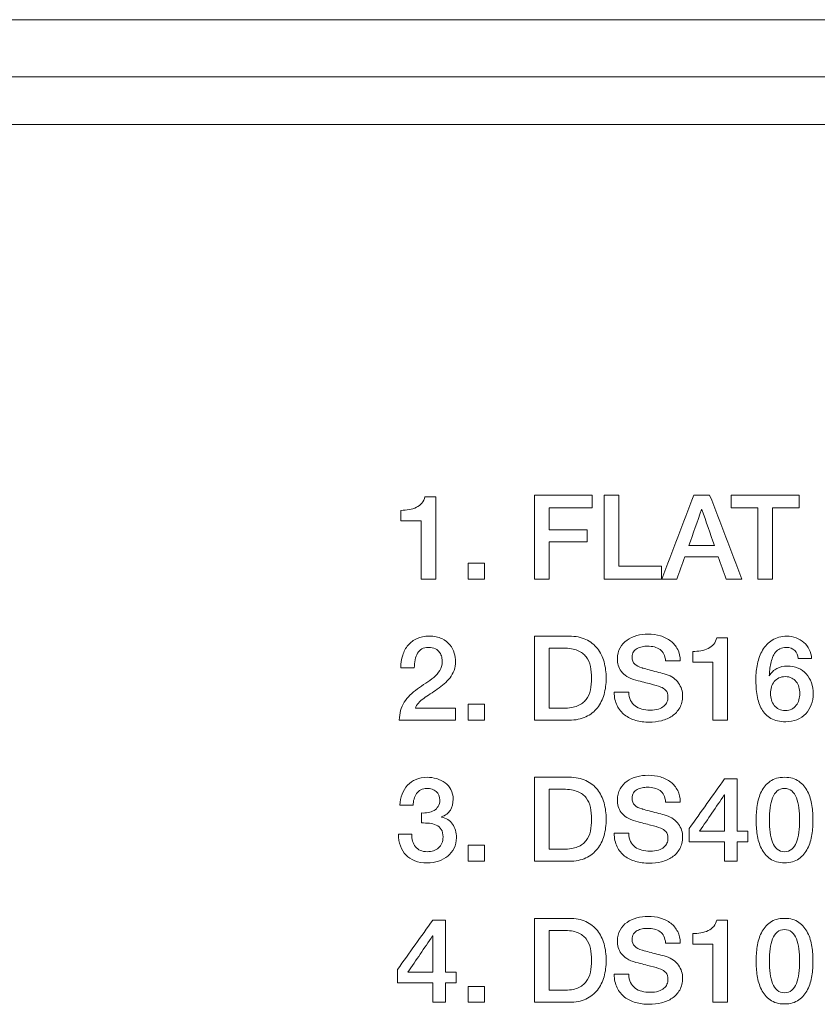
# Model space of a CAD drawing. Header units: millimetres. Extents: x 0 to 2122, y 0 to 1639.
# Tile 40 of 85: x 1572 to 1589, y 850 to 871. Entities that reach past the tile are written whole.
import ezdxf

# ---------------------------------------------------------------- set-up
doc = ezdxf.new("R2010")
doc.units = ezdxf.units.MM
doc.layers.add('1', color=7, linetype='Continuous', true_color=0xffffff)
doc.layers.add('2', color=7, linetype='Continuous', true_color=0xffffff)

msp = doc.modelspace()

# ---------------------------------------------------------------- linework, layer by layer
at = {"layer": '1', "color": 7, "linetype": 'Continuous', "lineweight": 13}
for p, q in [((1891.361, 871.022), (1476.361, 871.022)), ((1891.361, 869.822), (1476.361, 869.822)), ((1891.261, 868.822), (1476.461, 868.822))]:
    msp.add_line(p, q, dxfattribs=at)
at = {"layer": '2', "color": 7, "linetype": 'Continuous', "lineweight": 13}
for points, knots in [([(1580.783, 860.781), (1580.828, 860.804), (1580.866, 860.834), (1580.931, 860.906), (1580.952, 860.95), (1580.962, 861.003)], [0.2, 0.2, 0.2, 0.2, 0.3, 0.3, 0.4, 0.4, 0.4, 0.4]), ([(1580.458, 860.717), (1580.517, 860.717), (1580.575, 860.722), (1580.686, 860.742), (1580.737, 860.758), (1580.783, 860.781)], [0, 0, 0, 0, 0.1, 0.1, 0.2, 0.2, 0.2, 0.2]), ([(1580.795, 858.024), (1580.868, 858.058), (1580.953, 858.075), (1581.051, 858.075), (1581.156, 858.075), (1581.244, 858.057), (1581.315, 858.023)], [0.55882353, 0.55882353, 0.55882353, 0.55882353, 0.58823529, 0.58823529, 0.58823529, 0.61764706, 0.61764706, 0.61764706, 0.61764706]), ([(1583.261, 858.075), (1583.261, 858.075), (1583.992, 858.075), (1583.992, 858.075), (1584.126, 858.075), (1584.243, 858.052), (1584.342, 858.006)], [0, 0, 0, 0, 0.0909091, 0.0909091, 0.0909091, 0.1818182, 0.1818182, 0.1818182, 0.1818182]), ([(1585.414, 858.086), (1585.491, 858.106), (1585.569, 858.117), (1585.649, 858.117), (1585.741, 858.117), (1585.828, 858.105), (1585.909, 858.081)], [0.38, 0.38, 0.38, 0.38, 0.4, 0.4, 0.4, 0.42, 0.42, 0.42, 0.42]), ([(1586.912, 857.818), (1586.957, 857.841), (1586.996, 857.87), (1587.06, 857.943), (1587.081, 857.987), (1587.091, 858.04)], [0.2, 0.2, 0.2, 0.2, 0.3, 0.3, 0.4, 0.4, 0.4, 0.4]), ([(1588.257, 857.993), (1588.341, 858.047), (1588.443, 858.075), (1588.565, 858.075), (1588.634, 858.075), (1588.699, 858.063), (1588.76, 858.04)], [0.8125, 0.8125, 0.8125, 0.8125, 0.84375, 0.84375, 0.84375, 0.875, 0.875, 0.875, 0.875]), ([(1588.76, 858.04), (1588.821, 858.017), (1588.875, 857.985), (1588.969, 857.903), (1589.007, 857.853), (1589.036, 857.796)], [0.875, 0.875, 0.875, 0.875, 0.90625, 0.90625, 0.9375, 0.9375, 0.9375, 0.9375]), ([(1581.181, 857.809), (1581.143, 857.83), (1581.094, 857.84), (1581.033, 857.84), (1580.978, 857.84), (1580.931, 857.829), (1580.894, 857.807)], [0.29411765, 0.29411765, 0.29411765, 0.29411765, 0.32352941, 0.32352941, 0.32352941, 0.35294118, 0.35294118, 0.35294118, 0.35294118]), ([(1584.168, 857.774), (1584.092, 857.807), (1583.993, 857.823), (1583.873, 857.823), (1583.873, 857.823), (1583.569, 857.823), (1583.569, 857.823)], [0.7272727, 0.7272727, 0.7272727, 0.7272727, 0.8181818, 0.8181818, 0.8181818, 0.9090909, 0.9090909, 0.9090909, 0.9090909]), ([(1585.205, 857.229), (1585.155, 857.261), (1585.115, 857.297), (1585.056, 857.376), (1585.035, 857.418), (1585.01, 857.507), (1585.004, 857.552), (1585.004, 857.598), (1585.004, 857.687), (1585.022, 857.764), (1585.06, 857.829)], [0.26, 0.26, 0.26, 0.26, 0.28, 0.28, 0.3, 0.3, 0.32, 0.32, 0.32, 0.34, 0.34, 0.34, 0.34]), ([(1585.421, 857.817), (1585.39, 857.799), (1585.364, 857.776), (1585.323, 857.717), (1585.313, 857.68), (1585.313, 857.635), (1585.313, 857.573), (1585.332, 857.524), (1585.371, 857.488)], [0.58, 0.58, 0.58, 0.58, 0.6, 0.6, 0.62, 0.62, 0.62, 0.64, 0.64, 0.64, 0.64]), ([(1585.901, 857.795), (1585.831, 857.841), (1585.743, 857.865), (1585.636, 857.865), (1585.6, 857.865), (1585.563, 857.861), (1585.525, 857.854)], [0.52, 0.52, 0.52, 0.52, 0.54, 0.54, 0.54, 0.56, 0.56, 0.56, 0.56]), ([(1588.729, 857.774), (1588.685, 857.818), (1588.627, 857.84), (1588.552, 857.84), (1588.502, 857.84), (1588.458, 857.831), (1588.42, 857.811)], [0.03125, 0.03125, 0.03125, 0.03125, 0.0625, 0.0625, 0.0625, 0.09375, 0.09375, 0.09375, 0.09375]), ([(1581.579, 857.72), (1581.597, 857.658), (1581.606, 857.599), (1581.606, 857.544), (1581.606, 857.475), (1581.596, 857.412), (1581.574, 857.356)], [0.67647059, 0.67647059, 0.67647059, 0.67647059, 0.70588235, 0.70588235, 0.70588235, 0.73529412, 0.73529412, 0.73529412, 0.73529412]), ([(1588.265, 857.629), (1588.249, 857.589), (1588.237, 857.546), (1588.217, 857.457), (1588.21, 857.413), (1588.201, 857.326), (1588.198, 857.285), (1588.195, 857.247)], [0.15625, 0.15625, 0.15625, 0.15625, 0.1875, 0.1875, 0.21875, 0.21875, 0.25, 0.25, 0.25, 0.25]), ([(1584.437, 856.945), (1584.453, 857.022), (1584.461, 857.104), (1584.461, 857.282), (1584.453, 857.365), (1584.437, 857.441)], [0.3636364, 0.3636364, 0.3636364, 0.3636364, 0.4545455, 0.4545455, 0.5454545, 0.5454545, 0.5454545, 0.5454545]), ([(1584.724, 857.536), (1584.754, 857.429), (1584.77, 857.315), (1584.77, 857.071), (1584.754, 856.957), (1584.724, 856.85)], [0.3636364, 0.3636364, 0.3636364, 0.3636364, 0.4545455, 0.4545455, 0.5454545, 0.5454545, 0.5454545, 0.5454545]), ([(1587.94, 856.826), (1587.922, 856.936), (1587.913, 857.054), (1587.913, 857.181), (1587.913, 857.284), (1587.924, 857.389), (1587.947, 857.494)], [0.6875, 0.6875, 0.6875, 0.6875, 0.71875, 0.71875, 0.71875, 0.75, 0.75, 0.75, 0.75]), ([(1588.199, 857.242), (1588.237, 857.312), (1588.29, 857.363), (1588.423, 857.43), (1588.495, 857.447), (1588.573, 857.447), (1588.658, 857.447), (1588.734, 857.433), (1588.802, 857.403)], [0.28125, 0.28125, 0.28125, 0.28125, 0.3125, 0.3125, 0.34375, 0.34375, 0.34375, 0.375, 0.375, 0.375, 0.375]), ([(1581.488, 857.202), (1581.451, 857.155), (1581.41, 857.112), (1581.318, 857.033), (1581.27, 856.996), (1581.172, 856.926), (1581.122, 856.893), (1581.073, 856.862)], [0.76470588, 0.76470588, 0.76470588, 0.76470588, 0.79411765, 0.79411765, 0.82352941, 0.82352941, 0.85294118, 0.85294118, 0.85294118, 0.85294118]), ([(1586.031, 857.272), (1586.089, 857.254), (1586.139, 857.229), (1586.225, 857.167), (1586.26, 857.131), (1586.289, 857.091)], [0.74, 0.74, 0.74, 0.74, 0.76, 0.76, 0.78, 0.78, 0.78, 0.78]), ([(1588.666, 857.196), (1588.628, 857.215), (1588.584, 857.225), (1588.482, 857.225), (1588.437, 857.216), (1588.398, 857.197)], [0.4375, 0.4375, 0.4375, 0.4375, 0.5, 0.5, 0.5625, 0.5625, 0.5625, 0.5625]), ([(1586.289, 857.091), (1586.318, 857.05), (1586.339, 857.007), (1586.368, 856.915), (1586.375, 856.869), (1586.375, 856.823), (1586.375, 856.724), (1586.354, 856.64), (1586.314, 856.569)], [0.78, 0.78, 0.78, 0.78, 0.8, 0.8, 0.82, 0.82, 0.82, 0.84, 0.84, 0.84, 0.84]), ([(1588.241, 857.008), (1588.228, 856.965), (1588.222, 856.92), (1588.222, 856.824), (1588.228, 856.779), (1588.241, 856.736)], [0.6875, 0.6875, 0.6875, 0.6875, 0.75, 0.75, 0.8125, 0.8125, 0.8125, 0.8125]), ([(1588.818, 856.738), (1588.83, 856.781), (1588.837, 856.826), (1588.837, 856.918), (1588.83, 856.963), (1588.806, 857.048), (1588.787, 857.085), (1588.761, 857.118)], [0.1875, 0.1875, 0.1875, 0.1875, 0.25, 0.25, 0.3125, 0.3125, 0.375, 0.375, 0.375, 0.375]), ([(1589.081, 857.097), (1589.106, 857.026), (1589.118, 856.949), (1589.118, 856.783), (1589.105, 856.706), (1589.078, 856.634)], [0.4375, 0.4375, 0.4375, 0.4375, 0.46875, 0.46875, 0.5, 0.5, 0.5, 0.5]), ([(1586.046, 856.691), (1586.059, 856.723), (1586.066, 856.755), (1586.066, 856.788), (1586.066, 856.855), (1586.051, 856.906), (1586.02, 856.937)], [0.14, 0.14, 0.14, 0.14, 0.16, 0.16, 0.16, 0.18, 0.18, 0.18, 0.18]), ([(1583.569, 856.563), (1583.569, 856.563), (1583.873, 856.563), (1583.873, 856.563), (1583.993, 856.563), (1584.092, 856.579), (1584.168, 856.612)], [0, 0, 0, 0, 0.0909091, 0.0909091, 0.0909091, 0.1818182, 0.1818182, 0.1818182, 0.1818182]), ([(1585.866, 856.545), (1585.914, 856.561), (1585.952, 856.581), (1586.011, 856.63), (1586.033, 856.658), (1586.046, 856.691)], [0.1, 0.1, 0.1, 0.1, 0.12, 0.12, 0.14, 0.14, 0.14, 0.14]), ([(1588.3, 856.621), (1588.327, 856.588), (1588.359, 856.561), (1588.437, 856.521), (1588.482, 856.512), (1588.533, 856.512)], [0.875, 0.875, 0.875, 0.875, 0.9375, 0.9375, 1, 1, 1, 1]), ([(1588.666, 856.542), (1588.704, 856.563), (1588.736, 856.59), (1588.787, 856.655), (1588.806, 856.694), (1588.818, 856.738)], [0.0625, 0.0625, 0.0625, 0.0625, 0.125, 0.125, 0.1875, 0.1875, 0.1875, 0.1875]), ([(1584.342, 856.381), (1584.243, 856.334), (1584.126, 856.311), (1583.992, 856.311), (1583.992, 856.311), (1583.261, 856.311), (1583.261, 856.311)], [0.7272727, 0.7272727, 0.7272727, 0.7272727, 0.8181818, 0.8181818, 0.8181818, 0.9090909, 0.9090909, 0.9090909, 0.9090909]), ([(1585.93, 856.3), (1585.846, 856.28), (1585.761, 856.269), (1585.673, 856.269), (1585.573, 856.269), (1585.478, 856.282), (1585.3, 856.331), (1585.223, 856.369), (1585.157, 856.42)], [0.88, 0.88, 0.88, 0.88, 0.9, 0.9, 0.9, 0.92, 0.92, 0.94, 0.94, 0.94, 0.94]), ([(1585.519, 856.542), (1585.572, 856.528), (1585.63, 856.521), (1585.693, 856.521), (1585.761, 856.521), (1585.818, 856.529), (1585.866, 856.545)], [0.06, 0.06, 0.06, 0.06, 0.08, 0.08, 0.08, 0.1, 0.1, 0.1, 0.1]), ([(1588.777, 856.321), (1588.707, 856.292), (1588.628, 856.277), (1588.543, 856.277), (1588.416, 856.277), (1588.312, 856.3), (1588.23, 856.347)], [0.5625, 0.5625, 0.5625, 0.5625, 0.59375, 0.59375, 0.59375, 0.625, 0.625, 0.625, 0.625]), ([(1580.774, 855.067), (1580.843, 855.097), (1580.921, 855.111), (1581.009, 855.111), (1581.076, 855.111), (1581.142, 855.101), (1581.208, 855.082)], [0.33333333, 0.33333333, 0.33333333, 0.33333333, 0.35714286, 0.35714286, 0.35714286, 0.38095238, 0.38095238, 0.38095238, 0.38095238]), ([(1583.261, 855.111), (1583.261, 855.111), (1583.992, 855.111), (1583.992, 855.111), (1584.126, 855.111), (1584.243, 855.088), (1584.342, 855.042)], [0, 0, 0, 0, 0.0909091, 0.0909091, 0.0909091, 0.1818182, 0.1818182, 0.1818182, 0.1818182]), ([(1585.414, 855.122), (1585.491, 855.143), (1585.569, 855.153), (1585.649, 855.153), (1585.741, 855.153), (1585.828, 855.141), (1585.909, 855.118)], [0.38, 0.38, 0.38, 0.38, 0.4, 0.4, 0.4, 0.42, 0.42, 0.42, 0.42]), ([(1581.208, 855.082), (1581.272, 855.062), (1581.331, 855.033), (1581.435, 854.958), (1581.476, 854.909), (1581.508, 854.851)], [0.38095238, 0.38095238, 0.38095238, 0.38095238, 0.4047619, 0.4047619, 0.42857143, 0.42857143, 0.42857143, 0.42857143]), ([(1585.901, 854.831), (1585.831, 854.878), (1585.743, 854.901), (1585.636, 854.901), (1585.6, 854.901), (1585.563, 854.898), (1585.525, 854.89)], [0.52, 0.52, 0.52, 0.52, 0.54, 0.54, 0.54, 0.56, 0.56, 0.56, 0.56]), ([(1581.198, 854.81), (1581.147, 854.854), (1581.083, 854.877), (1581.004, 854.877), (1580.954, 854.877), (1580.912, 854.867), (1580.876, 854.847)], [0.11904762, 0.11904762, 0.11904762, 0.11904762, 0.14285714, 0.14285714, 0.14285714, 0.16666667, 0.16666667, 0.16666667, 0.16666667]), ([(1581.24, 854.499), (1581.262, 854.535), (1581.273, 854.58), (1581.273, 854.632), (1581.273, 854.706), (1581.248, 854.766), (1581.198, 854.81)], [0.07142857, 0.07142857, 0.07142857, 0.07142857, 0.0952381, 0.0952381, 0.0952381, 0.11904762, 0.11904762, 0.11904762, 0.11904762]), ([(1581.508, 854.851), (1581.538, 854.792), (1581.554, 854.725), (1581.554, 854.65), (1581.554, 854.562), (1581.535, 854.486), (1581.495, 854.421)], [0.42857143, 0.42857143, 0.42857143, 0.42857143, 0.45238095, 0.45238095, 0.45238095, 0.47619048, 0.47619048, 0.47619048, 0.47619048]), ([(1584.168, 854.811), (1584.092, 854.843), (1583.993, 854.859), (1583.873, 854.859), (1583.873, 854.859), (1583.569, 854.859), (1583.569, 854.859)], [0.7272727, 0.7272727, 0.7272727, 0.7272727, 0.8181818, 0.8181818, 0.8181818, 0.9090909, 0.9090909, 0.9090909, 0.9090909]), ([(1584.348, 853.782), (1584.392, 853.838), (1584.422, 853.905), (1584.453, 854.058), (1584.461, 854.141), (1584.461, 854.319), (1584.453, 854.401), (1584.422, 854.555), (1584.392, 854.621), (1584.305, 854.735), (1584.245, 854.779), (1584.168, 854.811)], [0.2727273, 0.2727273, 0.2727273, 0.2727273, 0.3636364, 0.3636364, 0.4545455, 0.4545455, 0.5454545, 0.5454545, 0.6363636, 0.6363636, 0.7272727, 0.7272727, 0.7272727, 0.7272727]), ([(1585.205, 854.266), (1585.155, 854.298), (1585.115, 854.333), (1585.056, 854.412), (1585.035, 854.454), (1585.01, 854.543), (1585.004, 854.589), (1585.004, 854.635), (1585.004, 854.724), (1585.022, 854.801), (1585.06, 854.865)], [0.26, 0.26, 0.26, 0.26, 0.28, 0.28, 0.3, 0.3, 0.32, 0.32, 0.32, 0.34, 0.34, 0.34, 0.34]), ([(1585.421, 854.853), (1585.39, 854.836), (1585.364, 854.813), (1585.323, 854.753), (1585.313, 854.716), (1585.313, 854.672), (1585.313, 854.609), (1585.332, 854.56), (1585.371, 854.525)], [0.58, 0.58, 0.58, 0.58, 0.6, 0.6, 0.62, 0.62, 0.62, 0.64, 0.64, 0.64, 0.64]), ([(1588.668, 854.824), (1588.628, 854.859), (1588.577, 854.877), (1588.453, 854.877), (1588.402, 854.859), (1588.361, 854.824)], [0.4375, 0.4375, 0.4375, 0.4375, 0.5, 0.5, 0.5625, 0.5625, 0.5625, 0.5625]), ([(1584.724, 854.573), (1584.754, 854.466), (1584.77, 854.351), (1584.77, 854.108), (1584.754, 853.993), (1584.724, 853.886)], [0.3636364, 0.3636364, 0.3636364, 0.3636364, 0.4545455, 0.4545455, 0.5454545, 0.5454545, 0.5454545, 0.5454545]), ([(1587.941, 853.906), (1587.926, 854.011), (1587.918, 854.114), (1587.918, 854.311), (1587.926, 854.414), (1587.941, 854.519)], [0.6875, 0.6875, 0.6875, 0.6875, 0.75, 0.75, 0.8125, 0.8125, 0.8125, 0.8125]), ([(1589.09, 854.519), (1589.106, 854.414), (1589.113, 854.311), (1589.113, 854.114), (1589.106, 854.011), (1589.09, 853.906)], [0.1875, 0.1875, 0.1875, 0.1875, 0.25, 0.25, 0.3125, 0.3125, 0.3125, 0.3125]), ([(1580.89, 854.361), (1580.936, 854.359), (1580.982, 854.362), (1581.075, 854.379), (1581.115, 854.393), (1581.152, 854.414)], [0, 0, 0, 0, 0.02380952, 0.02380952, 0.04761905, 0.04761905, 0.04761905, 0.04761905]), ([(1581.31, 854.274), (1581.409, 854.254), (1581.486, 854.205), (1581.596, 854.049), (1581.623, 853.954), (1581.623, 853.842), (1581.623, 853.76), (1581.607, 853.686), (1581.574, 853.621)], [0.52380952, 0.52380952, 0.52380952, 0.52380952, 0.54761905, 0.54761905, 0.57142857, 0.57142857, 0.57142857, 0.5952381, 0.5952381, 0.5952381, 0.5952381]), ([(1586.031, 854.309), (1586.089, 854.29), (1586.139, 854.266), (1586.225, 854.203), (1586.26, 854.168), (1586.289, 854.127)], [0.74, 0.74, 0.74, 0.74, 0.76, 0.76, 0.78, 0.78, 0.78, 0.78]), ([(1588.214, 854.468), (1588.205, 854.388), (1588.199, 854.303), (1588.199, 854.122), (1588.205, 854.036), (1588.214, 853.956)], [0.6875, 0.6875, 0.6875, 0.6875, 0.75, 0.75, 0.8125, 0.8125, 0.8125, 0.8125]), ([(1588.817, 853.956), (1588.827, 854.036), (1588.831, 854.122), (1588.831, 854.303), (1588.827, 854.388), (1588.817, 854.468)], [0.1875, 0.1875, 0.1875, 0.1875, 0.25, 0.25, 0.3125, 0.3125, 0.3125, 0.3125]), ([(1581.199, 854.107), (1581.156, 854.128), (1581.108, 854.141), (1581.001, 854.151), (1580.946, 854.152), (1580.89, 854.151)], [0.92857143, 0.92857143, 0.92857143, 0.92857143, 0.95238095, 0.95238095, 0.97619048, 0.97619048, 0.97619048, 0.97619048]), ([(1581.247, 853.629), (1581.31, 853.682), (1581.342, 853.758), (1581.342, 853.857), (1581.342, 853.924), (1581.329, 853.978), (1581.303, 854.017)], [0.85714286, 0.85714286, 0.85714286, 0.85714286, 0.88095238, 0.88095238, 0.88095238, 0.9047619, 0.9047619, 0.9047619, 0.9047619]), ([(1586.046, 853.727), (1586.059, 853.759), (1586.066, 853.792), (1586.066, 853.825), (1586.066, 853.892), (1586.051, 853.942), (1586.02, 853.974)], [0.14, 0.14, 0.14, 0.14, 0.16, 0.16, 0.16, 0.18, 0.18, 0.18, 0.18]), ([(1586.354, 853.998), (1586.368, 853.952), (1586.375, 853.906), (1586.375, 853.859), (1586.375, 853.761), (1586.354, 853.676), (1586.314, 853.606)], [0.8, 0.8, 0.8, 0.8, 0.82, 0.82, 0.82, 0.84, 0.84, 0.84, 0.84]), ([(1580.748, 853.357), (1580.673, 853.386), (1580.611, 853.426), (1580.51, 853.532), (1580.472, 853.595), (1580.446, 853.669)], [0.69047619, 0.69047619, 0.69047619, 0.69047619, 0.71428571, 0.71428571, 0.73809524, 0.73809524, 0.73809524, 0.73809524]), ([(1580.763, 853.653), (1580.818, 853.583), (1580.901, 853.548), (1581.011, 853.548), (1581.105, 853.548), (1581.184, 853.575), (1581.247, 853.629)], [0.80952381, 0.80952381, 0.80952381, 0.80952381, 0.83333333, 0.83333333, 0.83333333, 0.85714286, 0.85714286, 0.85714286, 0.85714286]), ([(1585.866, 853.582), (1585.914, 853.597), (1585.952, 853.617), (1586.011, 853.667), (1586.033, 853.695), (1586.046, 853.727)], [0.1, 0.1, 0.1, 0.1, 0.12, 0.12, 0.14, 0.14, 0.14, 0.14]), ([(1581.441, 853.456), (1581.385, 853.41), (1581.32, 853.375), (1581.172, 853.326), (1581.094, 853.314), (1581.011, 853.314), (1580.911, 853.314), (1580.823, 853.328), (1580.748, 853.357)], [0.61904762, 0.61904762, 0.61904762, 0.61904762, 0.64285714, 0.64285714, 0.66666667, 0.66666667, 0.66666667, 0.69047619, 0.69047619, 0.69047619, 0.69047619]), ([(1583.569, 853.6), (1583.569, 853.6), (1583.873, 853.6), (1583.873, 853.6), (1583.993, 853.6), (1584.092, 853.616), (1584.168, 853.648)], [0, 0, 0, 0, 0.0909091, 0.0909091, 0.0909091, 0.1818182, 0.1818182, 0.1818182, 0.1818182]), ([(1585.93, 853.337), (1585.846, 853.316), (1585.761, 853.306), (1585.673, 853.306), (1585.573, 853.306), (1585.478, 853.319), (1585.3, 853.368), (1585.223, 853.406), (1585.157, 853.457)], [0.88, 0.88, 0.88, 0.88, 0.9, 0.9, 0.9, 0.92, 0.92, 0.94, 0.94, 0.94, 0.94]), ([(1585.519, 853.579), (1585.572, 853.565), (1585.63, 853.558), (1585.693, 853.558), (1585.761, 853.558), (1585.818, 853.566), (1585.866, 853.582)], [0.06, 0.06, 0.06, 0.06, 0.08, 0.08, 0.08, 0.1, 0.1, 0.1, 0.1]), ([(1584.342, 853.417), (1584.243, 853.371), (1584.126, 853.348), (1583.992, 853.348), (1583.992, 853.348), (1583.261, 853.348), (1583.261, 853.348)], [0.7272727, 0.7272727, 0.7272727, 0.7272727, 0.8181818, 0.8181818, 0.8181818, 0.9090909, 0.9090909, 0.9090909, 0.9090909]), ([(1588.818, 853.399), (1588.74, 853.342), (1588.639, 853.314), (1588.392, 853.314), (1588.291, 853.342), (1588.213, 853.399)], [0.4375, 0.4375, 0.4375, 0.4375, 0.5, 0.5, 0.5625, 0.5625, 0.5625, 0.5625]), ([(1583.261, 852.148), (1583.261, 852.148), (1583.992, 852.148), (1583.992, 852.148), (1584.126, 852.148), (1584.243, 852.125), (1584.342, 852.079)], [0, 0, 0, 0, 0.0909091, 0.0909091, 0.0909091, 0.1818182, 0.1818182, 0.1818182, 0.1818182]), ([(1585.414, 852.159), (1585.491, 852.18), (1585.569, 852.19), (1585.649, 852.19), (1585.741, 852.19), (1585.828, 852.178), (1585.909, 852.154)], [0.38, 0.38, 0.38, 0.38, 0.4, 0.4, 0.4, 0.42, 0.42, 0.42, 0.42]), ([(1584.168, 851.848), (1584.092, 851.88), (1583.993, 851.896), (1583.873, 851.896), (1583.873, 851.896), (1583.569, 851.896), (1583.569, 851.896)], [0.7272727, 0.7272727, 0.7272727, 0.7272727, 0.8181818, 0.8181818, 0.8181818, 0.9090909, 0.9090909, 0.9090909, 0.9090909]), ([(1584.168, 850.685), (1584.245, 850.717), (1584.305, 850.762), (1584.392, 850.875), (1584.422, 850.942), (1584.453, 851.095), (1584.461, 851.177), (1584.461, 851.355), (1584.453, 851.438), (1584.422, 851.591), (1584.392, 851.658), (1584.305, 851.772), (1584.245, 851.816), (1584.168, 851.848)], [0.1818182, 0.1818182, 0.1818182, 0.1818182, 0.2727273, 0.2727273, 0.3636364, 0.3636364, 0.4545455, 0.4545455, 0.5454545, 0.5454545, 0.6363636, 0.6363636, 0.7272727, 0.7272727, 0.7272727, 0.7272727]), ([(1585.205, 851.302), (1585.155, 851.334), (1585.115, 851.37), (1585.056, 851.449), (1585.035, 851.491), (1585.01, 851.58), (1585.004, 851.625), (1585.004, 851.671), (1585.004, 851.76), (1585.022, 851.837), (1585.06, 851.902)], [0.26, 0.26, 0.26, 0.26, 0.28, 0.28, 0.3, 0.3, 0.32, 0.32, 0.32, 0.34, 0.34, 0.34, 0.34]), ([(1585.421, 851.89), (1585.39, 851.872), (1585.364, 851.849), (1585.323, 851.79), (1585.313, 851.753), (1585.313, 851.708), (1585.313, 851.646), (1585.332, 851.597), (1585.371, 851.562)], [0.58, 0.58, 0.58, 0.58, 0.6, 0.6, 0.62, 0.62, 0.62, 0.64, 0.64, 0.64, 0.64]), ([(1585.901, 851.868), (1585.831, 851.915), (1585.743, 851.938), (1585.636, 851.938), (1585.6, 851.938), (1585.563, 851.935), (1585.525, 851.927)], [0.52, 0.52, 0.52, 0.52, 0.54, 0.54, 0.54, 0.56, 0.56, 0.56, 0.56]), ([(1588.668, 851.86), (1588.628, 851.896), (1588.577, 851.913), (1588.453, 851.913), (1588.402, 851.896), (1588.361, 851.86)], [0.4375, 0.4375, 0.4375, 0.4375, 0.5, 0.5, 0.5625, 0.5625, 0.5625, 0.5625]), ([(1584.724, 851.61), (1584.754, 851.503), (1584.77, 851.388), (1584.77, 851.145), (1584.754, 851.03), (1584.724, 850.923)], [0.3636364, 0.3636364, 0.3636364, 0.3636364, 0.4545455, 0.4545455, 0.5454545, 0.5454545, 0.5454545, 0.5454545]), ([(1587.941, 850.943), (1587.926, 851.048), (1587.918, 851.15), (1587.918, 851.348), (1587.926, 851.45), (1587.941, 851.555)], [0.6875, 0.6875, 0.6875, 0.6875, 0.75, 0.75, 0.8125, 0.8125, 0.8125, 0.8125]), ([(1588.214, 851.505), (1588.205, 851.425), (1588.199, 851.34), (1588.199, 851.159), (1588.205, 851.073), (1588.214, 850.992)], [0.6875, 0.6875, 0.6875, 0.6875, 0.75, 0.75, 0.8125, 0.8125, 0.8125, 0.8125]), ([(1588.817, 850.992), (1588.827, 851.073), (1588.831, 851.159), (1588.831, 851.34), (1588.827, 851.425), (1588.817, 851.505)], [0.1875, 0.1875, 0.1875, 0.1875, 0.25, 0.25, 0.3125, 0.3125, 0.3125, 0.3125]), ([(1589.09, 851.555), (1589.106, 851.45), (1589.113, 851.348), (1589.113, 851.15), (1589.106, 851.048), (1589.09, 850.943)], [0.1875, 0.1875, 0.1875, 0.1875, 0.25, 0.25, 0.3125, 0.3125, 0.3125, 0.3125]), ([(1586.046, 850.764), (1586.059, 850.796), (1586.066, 850.829), (1586.066, 850.861), (1586.066, 850.929), (1586.051, 850.979), (1586.02, 851.011)], [0.14, 0.14, 0.14, 0.14, 0.16, 0.16, 0.16, 0.18, 0.18, 0.18, 0.18]), ([(1586.354, 851.034), (1586.368, 850.988), (1586.375, 850.942), (1586.375, 850.896), (1586.375, 850.797), (1586.354, 850.713), (1586.314, 850.643)], [0.8, 0.8, 0.8, 0.8, 0.82, 0.82, 0.82, 0.84, 0.84, 0.84, 0.84]), ([(1585.866, 850.618), (1585.914, 850.634), (1585.952, 850.654), (1586.011, 850.703), (1586.033, 850.732), (1586.046, 850.764)], [0.1, 0.1, 0.1, 0.1, 0.12, 0.12, 0.14, 0.14, 0.14, 0.14]), ([(1583.569, 850.637), (1583.569, 850.637), (1583.873, 850.637), (1583.873, 850.637), (1583.993, 850.637), (1584.092, 850.653), (1584.168, 850.685)], [0, 0, 0, 0, 0.0909091, 0.0909091, 0.0909091, 0.1818182, 0.1818182, 0.1818182, 0.1818182]), ([(1585.519, 850.616), (1585.572, 850.602), (1585.63, 850.595), (1585.693, 850.595), (1585.761, 850.595), (1585.818, 850.602), (1585.866, 850.618)], [0.06, 0.06, 0.06, 0.06, 0.08, 0.08, 0.08, 0.1, 0.1, 0.1, 0.1]), ([(1584.342, 850.454), (1584.243, 850.408), (1584.126, 850.385), (1583.992, 850.385), (1583.992, 850.385), (1583.261, 850.385), (1583.261, 850.385)], [0.7272727, 0.7272727, 0.7272727, 0.7272727, 0.8181818, 0.8181818, 0.8181818, 0.9090909, 0.9090909, 0.9090909, 0.9090909]), ([(1585.93, 850.374), (1585.846, 850.353), (1585.761, 850.343), (1585.673, 850.343), (1585.573, 850.343), (1585.478, 850.355), (1585.3, 850.405), (1585.223, 850.442), (1585.157, 850.493)], [0.88, 0.88, 0.88, 0.88, 0.9, 0.9, 0.9, 0.92, 0.92, 0.94, 0.94, 0.94, 0.94]), ([(1588.818, 850.436), (1588.74, 850.379), (1588.639, 850.35), (1588.392, 850.35), (1588.291, 850.379), (1588.213, 850.436)], [0.4375, 0.4375, 0.4375, 0.4375, 0.5, 0.5, 0.5625, 0.5625, 0.5625, 0.5625])]:
    msp.add_open_spline(points, degree=3, knots=knots, dxfattribs=at)
for points in [[(1580.962, 861.003), (1580.962, 861.003), (1581.191, 861.003), (1581.191, 861.003)], [(1581.191, 861.003), (1581.191, 861.003), (1581.191, 859.275), (1581.191, 859.275)], [(1583.261, 861.038), (1583.667, 861.038), (1584.072, 861.038), (1584.478, 861.038)], [(1583.261, 859.275), (1583.261, 859.863), (1583.261, 860.45), (1583.261, 861.038)], [(1584.478, 861.038), (1584.478, 860.949), (1584.478, 860.86), (1584.478, 860.771)], [(1584.725, 861.038), (1584.828, 861.038), (1584.931, 861.038), (1585.034, 861.038)], [(1584.725, 859.275), (1584.725, 859.863), (1584.725, 860.45), (1584.725, 861.038)], [(1585.034, 861.038), (1585.034, 860.539), (1585.034, 860.04), (1585.034, 859.542)], [(1585.938, 859.275), (1586.163, 859.863), (1586.389, 860.45), (1586.614, 861.038)], [(1586.614, 861.038), (1586.724, 861.038), (1586.833, 861.038), (1586.943, 861.038)], [(1586.943, 861.038), (1587.169, 860.45), (1587.395, 859.863), (1587.622, 859.275)], [(1587.395, 861.038), (1587.87, 861.038), (1588.346, 861.038), (1588.822, 861.038)], [(1587.395, 860.771), (1587.395, 860.86), (1587.395, 860.949), (1587.395, 861.038)], [(1588.822, 861.038), (1588.822, 860.949), (1588.822, 860.86), (1588.822, 860.771)], [(1580.458, 860.495), (1580.458, 860.495), (1580.458, 860.717), (1580.458, 860.717)], [(1584.478, 860.771), (1584.175, 860.771), (1583.872, 860.771), (1583.569, 860.771)], [(1583.569, 860.771), (1583.569, 860.617), (1583.569, 860.463), (1583.569, 860.31)], [(1586.772, 860.734), (1586.683, 860.482), (1586.594, 860.229), (1586.506, 859.976)], [(1586.78, 860.734), (1586.777, 860.734), (1586.774, 860.734), (1586.772, 860.734)], [(1587.044, 859.976), (1586.956, 860.229), (1586.868, 860.482), (1586.78, 860.734)], [(1587.953, 860.771), (1587.767, 860.771), (1587.581, 860.771), (1587.395, 860.771)], [(1587.953, 859.275), (1587.953, 859.774), (1587.953, 860.272), (1587.953, 860.771)], [(1588.822, 860.771), (1588.635, 860.771), (1588.448, 860.771), (1588.261, 860.771)], [(1588.261, 860.771), (1588.261, 860.272), (1588.261, 859.774), (1588.261, 859.275)], [(1580.883, 860.495), (1580.883, 860.495), (1580.458, 860.495), (1580.458, 860.495)], [(1580.883, 859.275), (1580.883, 859.275), (1580.883, 860.495), (1580.883, 860.495)], [(1583.569, 860.31), (1583.835, 860.31), (1584.101, 860.31), (1584.367, 860.31)], [(1584.367, 860.31), (1584.367, 860.226), (1584.367, 860.142), (1584.367, 860.058)], [(1584.367, 860.058), (1584.101, 860.058), (1583.835, 860.058), (1583.569, 860.058)], [(1583.569, 860.058), (1583.569, 859.797), (1583.569, 859.536), (1583.569, 859.275)], [(1586.506, 859.976), (1586.685, 859.976), (1586.864, 859.976), (1587.044, 859.976)], [(1586.422, 859.742), (1586.366, 859.586), (1586.311, 859.43), (1586.256, 859.275)], [(1587.125, 859.742), (1586.891, 859.742), (1586.656, 859.742), (1586.422, 859.742)], [(1587.291, 859.275), (1587.236, 859.43), (1587.18, 859.586), (1587.125, 859.742)], [(1582.214, 859.608), (1582.1, 859.608), (1581.985, 859.608), (1581.87, 859.608)], [(1581.87, 859.608), (1581.87, 859.497), (1581.87, 859.386), (1581.87, 859.275)], [(1582.214, 859.275), (1582.214, 859.386), (1582.214, 859.497), (1582.214, 859.608)], [(1585.034, 859.542), (1585.333, 859.542), (1585.631, 859.542), (1585.93, 859.542)], [(1585.93, 859.542), (1585.93, 859.453), (1585.93, 859.364), (1585.93, 859.275)], [(1581.191, 859.275), (1581.191, 859.275), (1580.883, 859.275), (1580.883, 859.275)], [(1581.87, 859.275), (1581.985, 859.275), (1582.1, 859.275), (1582.214, 859.275)], [(1583.569, 859.275), (1583.467, 859.275), (1583.364, 859.275), (1583.261, 859.275)], [(1585.93, 859.275), (1585.528, 859.275), (1585.127, 859.275), (1584.725, 859.275)], [(1586.256, 859.275), (1586.15, 859.275), (1586.044, 859.275), (1585.938, 859.275)], [(1587.622, 859.275), (1587.511, 859.275), (1587.401, 859.275), (1587.291, 859.275)], [(1588.261, 859.275), (1588.158, 859.275), (1588.056, 859.275), (1587.953, 859.275)], [(1580.609, 857.885), (1580.659, 857.944), (1580.722, 857.99), (1580.795, 858.024)], [(1581.315, 858.023), (1581.386, 857.988), (1581.443, 857.944), (1581.487, 857.892)], [(1583.261, 856.311), (1583.261, 856.311), (1583.261, 858.075), (1583.261, 858.075)], [(1584.342, 858.006), (1584.441, 857.959), (1584.522, 857.897), (1584.584, 857.817)], [(1585.207, 857.991), (1585.267, 858.033), (1585.336, 858.065), (1585.414, 858.086)], [(1585.909, 858.081), (1585.991, 858.057), (1586.062, 858.021), (1586.124, 857.973)], [(1587.091, 858.04), (1587.091, 858.04), (1587.32, 858.04), (1587.32, 858.04)], [(1587.32, 858.04), (1587.32, 858.04), (1587.32, 856.311), (1587.32, 856.311)], [(1580.494, 857.673), (1580.519, 857.755), (1580.557, 857.825), (1580.609, 857.885)], [(1580.894, 857.807), (1580.857, 857.784), (1580.827, 857.754), (1580.805, 857.715)], [(1581.27, 857.732), (1581.249, 857.763), (1581.219, 857.789), (1581.181, 857.809)], [(1581.487, 857.892), (1581.53, 857.839), (1581.561, 857.782), (1581.579, 857.72)], [(1583.569, 857.823), (1583.569, 857.823), (1583.569, 856.563), (1583.569, 856.563)], [(1584.584, 857.817), (1584.647, 857.737), (1584.693, 857.643), (1584.724, 857.536)], [(1585.06, 857.829), (1585.097, 857.894), (1585.146, 857.948), (1585.207, 857.991)], [(1585.525, 857.854), (1585.487, 857.846), (1585.453, 857.834), (1585.421, 857.817)], [(1586.017, 857.554), (1586.008, 857.667), (1585.97, 857.747), (1585.901, 857.795)], [(1586.124, 857.973), (1586.186, 857.926), (1586.235, 857.867), (1586.271, 857.797)], [(1586.271, 857.797), (1586.307, 857.727), (1586.325, 857.646), (1586.325, 857.554)], [(1586.76, 857.768), (1586.816, 857.778), (1586.866, 857.795), (1586.912, 857.818)], [(1588.056, 857.782), (1588.108, 857.869), (1588.175, 857.939), (1588.257, 857.993)], [(1588.42, 857.811), (1588.383, 857.793), (1588.352, 857.767), (1588.327, 857.736)], [(1589.036, 857.796), (1589.066, 857.738), (1589.083, 857.674), (1589.086, 857.603)], [(1580.455, 857.408), (1580.455, 857.503), (1580.468, 857.592), (1580.494, 857.673)], [(1580.805, 857.715), (1580.783, 857.677), (1580.766, 857.631), (1580.756, 857.578)], [(1581.314, 857.634), (1581.306, 857.669), (1581.292, 857.702), (1581.27, 857.732)], [(1581.325, 857.534), (1581.325, 857.565), (1581.321, 857.598), (1581.314, 857.634)], [(1584.348, 857.641), (1584.305, 857.698), (1584.245, 857.743), (1584.168, 857.774)], [(1584.437, 857.441), (1584.422, 857.518), (1584.392, 857.584), (1584.348, 857.641)], [(1586.587, 857.754), (1586.646, 857.754), (1586.704, 857.759), (1586.76, 857.768)], [(1586.587, 857.531), (1586.587, 857.531), (1586.587, 857.754), (1586.587, 857.754)], [(1587.947, 857.494), (1587.969, 857.599), (1588.006, 857.695), (1588.056, 857.782)], [(1588.327, 857.736), (1588.301, 857.705), (1588.281, 857.669), (1588.265, 857.629)], [(1588.805, 857.603), (1588.798, 857.674), (1588.773, 857.731), (1588.729, 857.774)], [(1589.086, 857.603), (1589.086, 857.603), (1588.805, 857.603), (1588.805, 857.603)], [(1580.737, 857.408), (1580.737, 857.408), (1580.455, 857.408), (1580.455, 857.408)], [(1580.756, 857.578), (1580.745, 857.525), (1580.739, 857.469), (1580.737, 857.408)], [(1581.273, 857.355), (1581.306, 857.406), (1581.323, 857.466), (1581.325, 857.534)], [(1585.371, 857.488), (1585.409, 857.453), (1585.46, 857.426), (1585.522, 857.408)], [(1585.522, 857.408), (1585.529, 857.406), (1585.555, 857.399), (1585.6, 857.387)], [(1585.6, 857.387), (1585.646, 857.375), (1585.696, 857.361), (1585.752, 857.346)], [(1586.325, 857.554), (1586.325, 857.554), (1586.017, 857.554), (1586.017, 857.554)], [(1587.012, 857.531), (1587.012, 857.531), (1586.587, 857.531), (1586.587, 857.531)], [(1587.012, 856.311), (1587.012, 856.311), (1587.012, 857.531), (1587.012, 857.531)], [(1588.802, 857.403), (1588.87, 857.373), (1588.927, 857.333), (1588.974, 857.281)], [(1580.979, 857.085), (1581.04, 857.124), (1581.096, 857.166), (1581.147, 857.21)], [(1581.147, 857.21), (1581.198, 857.255), (1581.24, 857.303), (1581.273, 857.355)], [(1581.574, 857.356), (1581.553, 857.3), (1581.524, 857.249), (1581.488, 857.202)], [(1585.394, 857.151), (1585.318, 857.171), (1585.256, 857.197), (1585.205, 857.229)], [(1585.752, 857.346), (1585.808, 857.331), (1585.863, 857.317), (1585.916, 857.303)], [(1585.916, 857.303), (1585.97, 857.289), (1586.008, 857.279), (1586.031, 857.272)], [(1588.195, 857.247), (1588.195, 857.247), (1588.199, 857.242), (1588.199, 857.242)], [(1588.398, 857.197), (1588.359, 857.178), (1588.327, 857.152), (1588.3, 857.12)], [(1588.761, 857.118), (1588.736, 857.15), (1588.704, 857.176), (1588.666, 857.196)], [(1588.974, 857.281), (1589.021, 857.229), (1589.057, 857.168), (1589.081, 857.097)], [(1580.527, 856.687), (1580.595, 856.794), (1580.687, 856.887), (1580.804, 856.966)], [(1580.804, 856.966), (1580.86, 857.007), (1580.918, 857.047), (1580.979, 857.085)], [(1585.702, 857.071), (1585.618, 857.091), (1585.516, 857.118), (1585.394, 857.151)], [(1585.92, 857.005), (1585.858, 857.028), (1585.785, 857.05), (1585.702, 857.071)], [(1586.02, 856.937), (1585.99, 856.97), (1585.956, 856.992), (1585.92, 857.005)], [(1588.3, 857.12), (1588.274, 857.088), (1588.255, 857.051), (1588.241, 857.008)], [(1580.936, 856.768), (1580.894, 856.737), (1580.857, 856.704), (1580.826, 856.671)], [(1581.073, 856.862), (1581.024, 856.831), (1580.978, 856.8), (1580.936, 856.768)], [(1584.348, 856.745), (1584.392, 856.802), (1584.422, 856.869), (1584.437, 856.945)], [(1584.724, 856.85), (1584.693, 856.743), (1584.647, 856.649), (1584.584, 856.569)], [(1584.999, 856.616), (1584.96, 856.696), (1584.939, 856.791), (1584.937, 856.899)], [(1584.937, 856.899), (1584.937, 856.899), (1585.246, 856.899), (1585.246, 856.899)], [(1585.246, 856.899), (1585.246, 856.832), (1585.257, 856.774), (1585.281, 856.726)], [(1588.038, 856.54), (1587.991, 856.621), (1587.958, 856.717), (1587.94, 856.826)], [(1580.423, 856.311), (1580.425, 856.455), (1580.46, 856.58), (1580.527, 856.687)], [(1580.826, 856.671), (1580.794, 856.637), (1580.773, 856.601), (1580.762, 856.563)], [(1580.762, 856.563), (1580.762, 856.563), (1581.604, 856.563), (1581.604, 856.563)], [(1581.604, 856.563), (1581.604, 856.563), (1581.604, 856.311), (1581.604, 856.311)], [(1582.214, 856.645), (1582.1, 856.645), (1581.985, 856.645), (1581.87, 856.645)], [(1581.87, 856.645), (1581.87, 856.534), (1581.87, 856.423), (1581.87, 856.311)], [(1582.214, 856.311), (1582.214, 856.423), (1582.214, 856.534), (1582.214, 856.645)], [(1584.168, 856.612), (1584.245, 856.643), (1584.305, 856.688), (1584.348, 856.745)], [(1584.584, 856.569), (1584.522, 856.49), (1584.441, 856.427), (1584.342, 856.381)], [(1585.157, 856.42), (1585.091, 856.471), (1585.038, 856.537), (1584.999, 856.616)], [(1585.281, 856.726), (1585.304, 856.679), (1585.336, 856.64), (1585.377, 856.609)], [(1585.377, 856.609), (1585.418, 856.579), (1585.465, 856.556), (1585.519, 856.542)], [(1586.314, 856.569), (1586.273, 856.5), (1586.221, 856.442), (1586.155, 856.398)], [(1588.241, 856.736), (1588.255, 856.694), (1588.274, 856.655), (1588.3, 856.621)], [(1589.078, 856.634), (1589.05, 856.562), (1589.011, 856.5), (1588.96, 856.446)], [(1586.155, 856.398), (1586.089, 856.353), (1586.014, 856.321), (1585.93, 856.3)], [(1588.23, 856.347), (1588.149, 856.394), (1588.085, 856.459), (1588.038, 856.54)], [(1588.533, 856.512), (1588.584, 856.512), (1588.628, 856.522), (1588.666, 856.542)], [(1588.96, 856.446), (1588.909, 856.393), (1588.848, 856.351), (1588.777, 856.321)], [(1581.604, 856.311), (1581.604, 856.311), (1580.423, 856.311), (1580.423, 856.311)], [(1581.87, 856.311), (1581.985, 856.311), (1582.1, 856.311), (1582.214, 856.311)], [(1587.32, 856.311), (1587.32, 856.311), (1587.012, 856.311), (1587.012, 856.311)], [(1583.261, 853.348), (1583.261, 853.348), (1583.261, 855.111), (1583.261, 855.111)], [(1585.207, 855.027), (1585.267, 855.07), (1585.336, 855.102), (1585.414, 855.122)], [(1585.909, 855.118), (1585.991, 855.094), (1586.062, 855.058), (1586.124, 855.01)], [(1588.213, 855.026), (1588.291, 855.083), (1588.392, 855.111), (1588.516, 855.111)], [(1588.516, 855.111), (1588.639, 855.111), (1588.74, 855.083), (1588.818, 855.026)], [(1580.483, 854.757), (1580.51, 854.828), (1580.549, 854.891), (1580.598, 854.943)], [(1580.598, 854.943), (1580.646, 854.996), (1580.705, 855.037), (1580.774, 855.067)], [(1584.342, 855.042), (1584.441, 854.996), (1584.522, 854.933), (1584.584, 854.853)], [(1585.06, 854.865), (1585.097, 854.931), (1585.146, 854.985), (1585.207, 855.027)], [(1586.124, 855.01), (1586.186, 854.962), (1586.235, 854.904), (1586.271, 854.834)], [(1586.515, 854.037), (1586.762, 854.384), (1587.009, 854.73), (1587.256, 855.077)], [(1587.256, 855.077), (1587.345, 855.077), (1587.434, 855.077), (1587.523, 855.077)], [(1587.523, 855.077), (1587.523, 854.711), (1587.523, 854.346), (1587.523, 853.98)], [(1588.03, 854.809), (1588.074, 854.897), (1588.135, 854.97), (1588.213, 855.026)], [(1588.818, 855.026), (1588.896, 854.97), (1588.957, 854.897), (1589.001, 854.809)], [(1580.436, 854.524), (1580.439, 854.608), (1580.455, 854.686), (1580.483, 854.757)], [(1580.785, 854.767), (1580.761, 854.733), (1580.744, 854.695), (1580.732, 854.653)], [(1580.876, 854.847), (1580.839, 854.827), (1580.809, 854.801), (1580.785, 854.767)], [(1583.569, 854.859), (1583.569, 854.859), (1583.569, 853.6), (1583.569, 853.6)], [(1584.584, 854.853), (1584.647, 854.773), (1584.693, 854.68), (1584.724, 854.573)], [(1585.525, 854.89), (1585.487, 854.883), (1585.453, 854.871), (1585.421, 854.853)], [(1586.017, 854.59), (1586.008, 854.704), (1585.97, 854.784), (1585.901, 854.831)], [(1586.271, 854.834), (1586.307, 854.763), (1586.325, 854.682), (1586.325, 854.59)], [(1587.251, 854.741), (1587.078, 854.487), (1586.906, 854.234), (1586.733, 853.98)], [(1587.256, 854.741), (1587.255, 854.741), (1587.253, 854.741), (1587.251, 854.741)], [(1587.256, 853.98), (1587.256, 854.234), (1587.256, 854.487), (1587.256, 854.741)], [(1587.941, 854.519), (1587.957, 854.624), (1587.987, 854.721), (1588.03, 854.809)], [(1588.361, 854.824), (1588.321, 854.788), (1588.289, 854.74), (1588.265, 854.679)], [(1588.767, 854.679), (1588.742, 854.74), (1588.71, 854.788), (1588.668, 854.824)], [(1589.001, 854.809), (1589.045, 854.721), (1589.074, 854.624), (1589.09, 854.519)], [(1580.717, 854.524), (1580.717, 854.524), (1580.436, 854.524), (1580.436, 854.524)], [(1580.732, 854.653), (1580.72, 854.611), (1580.715, 854.568), (1580.717, 854.524)], [(1581.152, 854.414), (1581.188, 854.434), (1581.217, 854.463), (1581.24, 854.499)], [(1585.371, 854.525), (1585.409, 854.489), (1585.46, 854.463), (1585.522, 854.445)], [(1586.325, 854.59), (1586.325, 854.59), (1586.017, 854.59), (1586.017, 854.59)], [(1588.265, 854.679), (1588.241, 854.618), (1588.224, 854.548), (1588.214, 854.468)], [(1588.817, 854.468), (1588.807, 854.548), (1588.79, 854.618), (1588.767, 854.679)], [(1580.89, 854.151), (1580.89, 854.151), (1580.89, 854.361), (1580.89, 854.361)], [(1581.495, 854.421), (1581.456, 854.356), (1581.394, 854.309), (1581.31, 854.279)], [(1581.31, 854.279), (1581.31, 854.279), (1581.31, 854.274), (1581.31, 854.274)], [(1585.522, 854.445), (1585.529, 854.443), (1585.555, 854.436), (1585.6, 854.423)], [(1585.6, 854.423), (1585.646, 854.411), (1585.696, 854.398), (1585.752, 854.383)], [(1585.752, 854.383), (1585.808, 854.368), (1585.863, 854.354), (1585.916, 854.34)], [(1585.916, 854.34), (1585.97, 854.326), (1586.008, 854.315), (1586.031, 854.309)], [(1581.303, 854.017), (1581.276, 854.057), (1581.242, 854.087), (1581.199, 854.107)], [(1585.394, 854.188), (1585.318, 854.208), (1585.256, 854.233), (1585.205, 854.266)], [(1585.702, 854.107), (1585.618, 854.128), (1585.516, 854.155), (1585.394, 854.188)], [(1585.92, 854.042), (1585.858, 854.065), (1585.785, 854.087), (1585.702, 854.107)], [(1586.289, 854.127), (1586.318, 854.087), (1586.339, 854.044), (1586.354, 853.998)], [(1580.446, 853.669), (1580.419, 853.743), (1580.405, 853.826), (1580.404, 853.916)], [(1580.404, 853.916), (1580.404, 853.916), (1580.685, 853.916), (1580.685, 853.916)], [(1580.685, 853.916), (1580.682, 853.811), (1580.708, 853.723), (1580.763, 853.653)], [(1584.724, 853.886), (1584.693, 853.78), (1584.647, 853.686), (1584.584, 853.606)], [(1584.999, 853.653), (1584.96, 853.733), (1584.939, 853.827), (1584.937, 853.936)], [(1584.937, 853.936), (1584.937, 853.936), (1585.246, 853.936), (1585.246, 853.936)], [(1585.246, 853.936), (1585.246, 853.868), (1585.257, 853.811), (1585.281, 853.763)], [(1586.02, 853.974), (1585.99, 854.006), (1585.956, 854.029), (1585.92, 854.042)], [(1586.515, 853.758), (1586.515, 853.851), (1586.515, 853.944), (1586.515, 854.037)], [(1586.733, 853.98), (1586.907, 853.98), (1587.082, 853.98), (1587.256, 853.98)], [(1587.523, 853.98), (1587.597, 853.98), (1587.671, 853.98), (1587.745, 853.98)], [(1587.745, 853.98), (1587.745, 853.906), (1587.745, 853.832), (1587.745, 853.758)], [(1588.03, 853.616), (1587.987, 853.704), (1587.957, 853.801), (1587.941, 853.906)], [(1588.214, 853.956), (1588.224, 853.875), (1588.241, 853.805), (1588.265, 853.745)], [(1588.767, 853.745), (1588.79, 853.805), (1588.807, 853.875), (1588.817, 853.956)], [(1589.09, 853.906), (1589.074, 853.801), (1589.045, 853.704), (1589.001, 853.616)], [(1582.214, 853.682), (1582.1, 853.682), (1581.985, 853.682), (1581.87, 853.682)], [(1581.87, 853.682), (1581.87, 853.57), (1581.87, 853.459), (1581.87, 853.348)], [(1582.214, 853.348), (1582.214, 853.459), (1582.214, 853.57), (1582.214, 853.682)], [(1584.168, 853.648), (1584.245, 853.68), (1584.305, 853.725), (1584.348, 853.782)], [(1585.157, 853.457), (1585.091, 853.508), (1585.038, 853.573), (1584.999, 853.653)], [(1585.281, 853.763), (1585.304, 853.715), (1585.336, 853.676), (1585.377, 853.646)], [(1587.256, 853.758), (1587.009, 853.758), (1586.762, 853.758), (1586.515, 853.758)], [(1587.256, 853.348), (1587.256, 853.485), (1587.256, 853.621), (1587.256, 853.758)], [(1587.745, 853.758), (1587.671, 853.758), (1587.597, 853.758), (1587.523, 853.758)], [(1587.523, 853.758), (1587.523, 853.621), (1587.523, 853.485), (1587.523, 853.348)], [(1588.265, 853.745), (1588.289, 853.684), (1588.321, 853.637), (1588.361, 853.601)], [(1588.668, 853.601), (1588.71, 853.637), (1588.742, 853.684), (1588.767, 853.745)], [(1581.574, 853.621), (1581.541, 853.556), (1581.496, 853.501), (1581.441, 853.456)], [(1584.584, 853.606), (1584.522, 853.526), (1584.441, 853.463), (1584.342, 853.417)], [(1585.377, 853.646), (1585.418, 853.615), (1585.465, 853.593), (1585.519, 853.579)], [(1586.314, 853.606), (1586.273, 853.536), (1586.221, 853.479), (1586.155, 853.435)], [(1588.213, 853.399), (1588.135, 853.456), (1588.074, 853.528), (1588.03, 853.616)], [(1588.361, 853.601), (1588.402, 853.566), (1588.453, 853.548), (1588.515, 853.548)], [(1588.515, 853.548), (1588.577, 853.548), (1588.628, 853.566), (1588.668, 853.601)], [(1589.001, 853.616), (1588.957, 853.528), (1588.896, 853.456), (1588.818, 853.399)], [(1581.87, 853.348), (1581.985, 853.348), (1582.1, 853.348), (1582.214, 853.348)], [(1586.155, 853.435), (1586.089, 853.39), (1586.014, 853.358), (1585.93, 853.337)], [(1587.523, 853.348), (1587.434, 853.348), (1587.345, 853.348), (1587.256, 853.348)], [(1580.386, 851.074), (1580.633, 851.42), (1580.88, 851.767), (1581.127, 852.113)], [(1581.127, 852.113), (1581.216, 852.113), (1581.305, 852.113), (1581.394, 852.113)], [(1581.394, 852.113), (1581.394, 851.748), (1581.394, 851.382), (1581.394, 851.017)], [(1583.261, 850.385), (1583.261, 850.385), (1583.261, 852.148), (1583.261, 852.148)], [(1584.342, 852.079), (1584.441, 852.033), (1584.522, 851.97), (1584.584, 851.89)], [(1585.06, 851.902), (1585.097, 851.967), (1585.146, 852.021), (1585.207, 852.064)], [(1585.207, 852.064), (1585.267, 852.107), (1585.336, 852.138), (1585.414, 852.159)], [(1585.909, 852.154), (1585.991, 852.13), (1586.062, 852.094), (1586.124, 852.047)], [(1586.124, 852.047), (1586.186, 851.999), (1586.235, 851.94), (1586.271, 851.87)], [(1587.028, 851.98), (1587.06, 852.016), (1587.081, 852.061), (1587.091, 852.113)], [(1587.091, 852.113), (1587.091, 852.113), (1587.32, 852.113), (1587.32, 852.113)], [(1587.32, 852.113), (1587.32, 852.113), (1587.32, 850.385), (1587.32, 850.385)], [(1588.03, 851.846), (1588.074, 851.933), (1588.135, 852.006), (1588.213, 852.063)], [(1588.213, 852.063), (1588.291, 852.12), (1588.392, 852.148), (1588.516, 852.148)], [(1588.516, 852.148), (1588.639, 852.148), (1588.74, 852.12), (1588.818, 852.063)], [(1588.818, 852.063), (1588.896, 852.006), (1588.957, 851.933), (1589.001, 851.846)], [(1583.569, 851.896), (1583.569, 851.896), (1583.569, 850.637), (1583.569, 850.637)], [(1584.584, 851.89), (1584.647, 851.81), (1584.693, 851.717), (1584.724, 851.61)], [(1585.525, 851.927), (1585.487, 851.92), (1585.453, 851.907), (1585.421, 851.89)], [(1586.017, 851.627), (1586.008, 851.741), (1585.97, 851.821), (1585.901, 851.868)], [(1586.271, 851.87), (1586.307, 851.8), (1586.325, 851.719), (1586.325, 851.627)], [(1586.587, 851.827), (1586.646, 851.827), (1586.704, 851.832), (1586.76, 851.842)], [(1586.587, 851.605), (1586.587, 851.605), (1586.587, 851.827), (1586.587, 851.827)], [(1586.76, 851.842), (1586.816, 851.852), (1586.866, 851.868), (1586.912, 851.891)], [(1586.912, 851.891), (1586.957, 851.914), (1586.996, 851.944), (1587.028, 851.98)], [(1587.941, 851.555), (1587.957, 851.661), (1587.987, 851.757), (1588.03, 851.846)], [(1588.361, 851.86), (1588.321, 851.825), (1588.289, 851.777), (1588.265, 851.716)], [(1588.767, 851.716), (1588.742, 851.777), (1588.71, 851.825), (1588.668, 851.86)], [(1589.001, 851.846), (1589.045, 851.757), (1589.074, 851.661), (1589.09, 851.555)], [(1581.122, 851.778), (1580.949, 851.524), (1580.776, 851.271), (1580.604, 851.017)], [(1581.127, 851.778), (1581.125, 851.778), (1581.124, 851.778), (1581.122, 851.778)], [(1581.127, 851.017), (1581.127, 851.271), (1581.127, 851.524), (1581.127, 851.778)], [(1586.325, 851.627), (1586.325, 851.627), (1586.017, 851.627), (1586.017, 851.627)], [(1587.012, 851.605), (1587.012, 851.605), (1586.587, 851.605), (1586.587, 851.605)], [(1587.012, 850.385), (1587.012, 850.385), (1587.012, 851.605), (1587.012, 851.605)], [(1588.265, 851.716), (1588.241, 851.655), (1588.224, 851.585), (1588.214, 851.505)], [(1588.817, 851.505), (1588.807, 851.585), (1588.79, 851.655), (1588.767, 851.716)], [(1585.371, 851.562), (1585.409, 851.526), (1585.46, 851.499), (1585.522, 851.481)], [(1585.522, 851.481), (1585.529, 851.48), (1585.555, 851.473), (1585.6, 851.46)], [(1585.6, 851.46), (1585.646, 851.448), (1585.696, 851.434), (1585.752, 851.42)], [(1585.752, 851.42), (1585.808, 851.405), (1585.863, 851.39), (1585.916, 851.376)], [(1585.394, 851.224), (1585.318, 851.244), (1585.256, 851.27), (1585.205, 851.302)], [(1585.702, 851.144), (1585.618, 851.165), (1585.516, 851.192), (1585.394, 851.224)], [(1585.916, 851.376), (1585.97, 851.362), (1586.008, 851.352), (1586.031, 851.345)], [(1586.031, 851.345), (1586.089, 851.327), (1586.139, 851.303), (1586.182, 851.271)], [(1586.182, 851.271), (1586.225, 851.24), (1586.26, 851.204), (1586.289, 851.164)], [(1580.386, 850.795), (1580.386, 850.888), (1580.386, 850.981), (1580.386, 851.074)], [(1580.604, 851.017), (1580.778, 851.017), (1580.953, 851.017), (1581.127, 851.017)], [(1581.394, 851.017), (1581.468, 851.017), (1581.542, 851.017), (1581.616, 851.017)], [(1581.616, 851.017), (1581.616, 850.943), (1581.616, 850.869), (1581.616, 850.795)], [(1584.999, 850.69), (1584.96, 850.77), (1584.939, 850.864), (1584.937, 850.973)], [(1584.937, 850.973), (1584.937, 850.973), (1585.246, 850.973), (1585.246, 850.973)], [(1585.246, 850.973), (1585.246, 850.905), (1585.257, 850.848), (1585.281, 850.8)], [(1585.92, 851.079), (1585.858, 851.102), (1585.785, 851.124), (1585.702, 851.144)], [(1586.02, 851.011), (1585.99, 851.043), (1585.956, 851.066), (1585.92, 851.079)], [(1586.289, 851.164), (1586.318, 851.124), (1586.339, 851.08), (1586.354, 851.034)], [(1588.214, 850.992), (1588.224, 850.912), (1588.241, 850.841), (1588.265, 850.781)], [(1588.767, 850.781), (1588.79, 850.841), (1588.807, 850.912), (1588.817, 850.992)], [(1581.127, 850.795), (1580.88, 850.795), (1580.633, 850.795), (1580.386, 850.795)], [(1581.127, 850.385), (1581.127, 850.521), (1581.127, 850.658), (1581.127, 850.795)], [(1581.616, 850.795), (1581.542, 850.795), (1581.468, 850.795), (1581.394, 850.795)], [(1581.394, 850.795), (1581.394, 850.658), (1581.394, 850.521), (1581.394, 850.385)], [(1584.724, 850.923), (1584.693, 850.816), (1584.647, 850.723), (1584.584, 850.643)], [(1585.281, 850.8), (1585.304, 850.752), (1585.336, 850.713), (1585.377, 850.682)], [(1588.03, 850.653), (1587.987, 850.741), (1587.957, 850.837), (1587.941, 850.943)], [(1588.265, 850.781), (1588.289, 850.721), (1588.321, 850.673), (1588.361, 850.638)], [(1588.668, 850.638), (1588.71, 850.673), (1588.742, 850.721), (1588.767, 850.781)], [(1589.09, 850.943), (1589.074, 850.837), (1589.045, 850.741), (1589.001, 850.653)], [(1582.214, 850.718), (1582.1, 850.718), (1581.985, 850.718), (1581.87, 850.718)], [(1581.87, 850.718), (1581.87, 850.607), (1581.87, 850.496), (1581.87, 850.385)], [(1582.214, 850.385), (1582.214, 850.496), (1582.214, 850.607), (1582.214, 850.718)], [(1584.584, 850.643), (1584.522, 850.563), (1584.441, 850.5), (1584.342, 850.454)], [(1585.157, 850.493), (1585.091, 850.545), (1585.038, 850.61), (1584.999, 850.69)], [(1585.377, 850.682), (1585.418, 850.652), (1585.465, 850.63), (1585.519, 850.616)], [(1586.314, 850.643), (1586.273, 850.573), (1586.221, 850.516), (1586.155, 850.471)], [(1588.213, 850.436), (1588.135, 850.492), (1588.074, 850.565), (1588.03, 850.653)], [(1588.361, 850.638), (1588.402, 850.602), (1588.453, 850.585), (1588.515, 850.585)], [(1588.515, 850.585), (1588.577, 850.585), (1588.628, 850.602), (1588.668, 850.638)], [(1589.001, 850.653), (1588.957, 850.565), (1588.896, 850.492), (1588.818, 850.436)], [(1581.394, 850.385), (1581.305, 850.385), (1581.216, 850.385), (1581.127, 850.385)], [(1581.87, 850.385), (1581.985, 850.385), (1582.1, 850.385), (1582.214, 850.385)], [(1586.155, 850.471), (1586.089, 850.427), (1586.014, 850.394), (1585.93, 850.374)], [(1587.32, 850.385), (1587.32, 850.385), (1587.012, 850.385), (1587.012, 850.385)]]:
    msp.add_open_spline(points, degree=3, dxfattribs=at)

doc.saveas('drawing.dxf')
